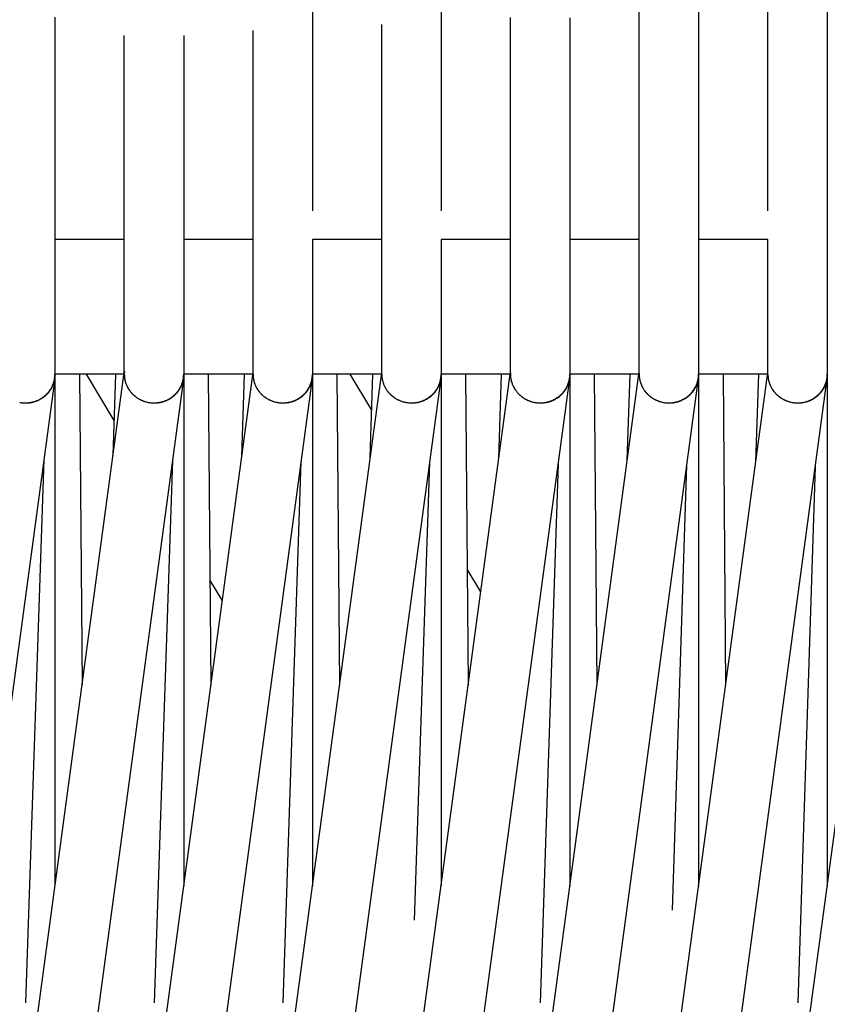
# Model space of a CAD drawing. Header units: millimetres. Extents: x 5000 to 6892, y 0 to 1693.
# Tile 37 of 49: x 5437 to 5519, y 1269 to 1368. Entities that reach past the tile are written whole.
import ezdxf

# ---------------------------------------------------------------- set-up
doc = ezdxf.new("R2010")
doc.units = ezdxf.units.MM
doc.layers.add('Make2D$Sichtbar$Kurven', color=7, linetype='Continuous', true_color=0x000000)

msp = doc.modelspace()

# ---------------------------------------------------------------- linework, layer by layer
at = {"layer": 'Make2D$Sichtbar$Kurven', "color": 18, "lineweight": -3, "true_color": 0x000000}
for points in [[(5466.812, 1369.476), (5466.812, 1367.177)], [(5479.813, 1370.02), (5479.813, 1369.615), (5479.813, 1368.791), (5479.813, 1367.785)], [(5512.812, 1348.952), (5512.812, 1370.076)], [(5518.812, 1370.075), (5518.812, 1348.951)], [(5440.812, 1368.517), (5440.812, 1366.224)], [(5486.811, 1348.951), (5486.811, 1368.474)], [(5492.813, 1368.473), (5492.813, 1348.951)], [(5499.812, 1348.952), (5499.812, 1369.24)], [(5505.813, 1369.239), (5505.813, 1348.95)], [(5473.811, 1348.951), (5473.811, 1367.784)], [(5479.813, 1367.785), (5479.813, 1348.951)], [(5447.812, 1348.951), (5447.812, 1366.654)], [(5453.812, 1366.655), (5453.812, 1348.951)], [(5460.812, 1348.95), (5460.812, 1367.175)], [(5466.812, 1367.177), (5466.812, 1348.952)], [(5440.812, 1366.224), (5440.812, 1348.95)], [(5473.811, 1358.936), (5473.813, 1358.984)], [(5440.812, 1348.95), (5440.812, 1345.334)], [(5447.812, 1345.332), (5447.812, 1348.951)], [(5453.812, 1348.951), (5453.812, 1345.329)], [(5460.812, 1345.334), (5460.812, 1348.95)], [(5473.811, 1345.332), (5473.811, 1348.951)], [(5486.811, 1345.33), (5486.811, 1348.951)], [(5492.813, 1348.951), (5492.813, 1345.332)], [(5499.812, 1345.328), (5499.812, 1348.952)], [(5505.813, 1348.95), (5505.813, 1345.334)], [(5518.812, 1348.951), (5518.812, 1345.333)], [(5447.812, 1346.035), (5440.812, 1346.035)], [(5460.812, 1346.035), (5453.812, 1346.035)], [(5466.812, 1346.035), (5466.812, 1345.327)], [(5473.812, 1346.035), (5466.812, 1346.035)], [(5479.813, 1346.035), (5479.813, 1345.329)], [(5486.812, 1346.035), (5479.813, 1346.035)], [(5499.812, 1346.035), (5492.813, 1346.035)], [(5512.812, 1346.035), (5505.813, 1346.035)], [(5512.812, 1345.329), (5512.812, 1346.035)], [(5440.812, 1345.334), (5440.812, 1332.456)], [(5447.812, 1332.454), (5447.812, 1345.332)], [(5453.812, 1345.329), (5453.812, 1345.329)], [(5453.812, 1345.329), (5453.812, 1332.451)], [(5460.812, 1332.456), (5460.812, 1345.334)], [(5466.812, 1345.327), (5466.812, 1332.449)], [(5473.811, 1332.454), (5473.811, 1345.332)], [(5479.813, 1345.329), (5479.813, 1332.451)], [(5486.811, 1332.451), (5486.811, 1345.33)], [(5492.813, 1345.332), (5492.813, 1332.454)], [(5499.812, 1332.45), (5499.812, 1345.328)], [(5505.813, 1345.334), (5505.813, 1332.455)], [(5512.812, 1332.45), (5512.812, 1345.329)], [(5518.812, 1345.333), (5518.812, 1332.455)], [(5432.764, 1221.018), (5447.812, 1332.622)], [(5446.712, 1228.048), (5460.812, 1332.622)], [(5447.823, 1332.702), (5447.816, 1332.61), (5447.813, 1332.517)], [(5447.822, 1332.676), (5447.818, 1332.632), (5447.815, 1332.579)], [(5460.66, 1235.078), (5473.811, 1332.619)], [(5502.504, 1256.168), (5512.812, 1332.618)], [(5440.781, 1331.986), (5425.313, 1217.262)], [(5437.249, 1329.588), (5437.315, 1329.576), (5437.382, 1329.566), (5437.449, 1329.558), (5437.517, 1329.55), (5437.594, 1329.544), (5437.671, 1329.539), (5437.747, 1329.537), (5437.823, 1329.536), (5437.899, 1329.537), (5437.975, 1329.54), (5438.05, 1329.545), (5438.124, 1329.552), (5438.198, 1329.56), (5438.272, 1329.57), (5438.345, 1329.582), (5438.418, 1329.595), (5438.49, 1329.611), (5438.561, 1329.628), (5438.632, 1329.646), (5438.702, 1329.667), (5438.771, 1329.689), (5438.84, 1329.712), (5438.908, 1329.737), (5438.975, 1329.764), (5439.042, 1329.792), (5439.107, 1329.822), (5439.172, 1329.853), (5439.236, 1329.885), (5439.299, 1329.92), (5439.361, 1329.955), (5439.423, 1329.992), (5439.483, 1330.03), (5439.542, 1330.07), (5439.601, 1330.111), (5439.658, 1330.154), (5439.714, 1330.197), (5439.769, 1330.242), (5439.823, 1330.289), (5439.876, 1330.336), (5439.928, 1330.385), (5439.978, 1330.435), (5440.028, 1330.486), (5440.076, 1330.538), (5440.122, 1330.592), (5440.168, 1330.646), (5440.212, 1330.702), (5440.255, 1330.759), (5440.296, 1330.817), (5440.336, 1330.875), (5440.375, 1330.935), (5440.412, 1330.996), (5440.448, 1331.058), (5440.482, 1331.121), (5440.515, 1331.185), (5440.546, 1331.25), (5440.575, 1331.315), (5440.603, 1331.382), (5440.63, 1331.449), (5440.654, 1331.517), (5440.677, 1331.586), (5440.698, 1331.656), (5440.718, 1331.727), (5440.736, 1331.798), (5440.752, 1331.87), (5440.766, 1331.943), (5440.778, 1332.016), (5440.789, 1332.09), (5440.797, 1332.165), (5440.804, 1332.238), (5440.809, 1332.311), (5440.811, 1332.384), (5440.812, 1332.456)], [(5437.249, 1329.587), (5437.315, 1329.575), (5437.382, 1329.565), (5437.449, 1329.555), (5437.516, 1329.548), (5437.592, 1329.54), (5437.667, 1329.535), (5437.742, 1329.532), (5437.817, 1329.53), (5437.892, 1329.53), (5437.966, 1329.532), (5438.039, 1329.536), (5438.112, 1329.541), (5438.185, 1329.548), (5438.257, 1329.556), (5438.329, 1329.567), (5438.4, 1329.579), (5438.471, 1329.592), (5438.541, 1329.607), (5438.611, 1329.624), (5438.68, 1329.642), (5438.748, 1329.662), (5438.816, 1329.683), (5438.882, 1329.706), (5438.949, 1329.731), (5439.014, 1329.756), (5439.079, 1329.784), (5439.143, 1329.812), (5439.206, 1329.842), (5439.268, 1329.874), (5439.329, 1329.907), (5439.39, 1329.941), (5439.449, 1329.976), (5439.508, 1330.013), (5439.566, 1330.051), (5439.622, 1330.091), (5439.678, 1330.131), (5439.733, 1330.173), (5439.786, 1330.216), (5439.839, 1330.261), (5439.89, 1330.306), (5439.94, 1330.353), (5439.989, 1330.401), (5440.037, 1330.45), (5440.084, 1330.5), (5440.13, 1330.551), (5440.174, 1330.603), (5440.217, 1330.656), (5440.258, 1330.711), (5440.299, 1330.766), (5440.338, 1330.822), (5440.375, 1330.88), (5440.412, 1330.938), (5440.446, 1330.997), (5440.48, 1331.057), (5440.512, 1331.118), (5440.542, 1331.18), (5440.571, 1331.243), (5440.598, 1331.307), (5440.624, 1331.371), (5440.648, 1331.437), (5440.671, 1331.503), (5440.691, 1331.57), (5440.711, 1331.637), (5440.728, 1331.705), (5440.744, 1331.774), (5440.758, 1331.844), (5440.77, 1331.915), (5440.781, 1331.986)], [(5453.781, 1331.984), (5439.261, 1224.292)], [(5440.781, 1331.986), (5440.787, 1332.03)], [(5440.812, 1332.456), (5440.811, 1332.354), (5440.808, 1332.265), (5440.802, 1332.18), (5440.787, 1332.03)], [(5440.787, 1332.03), (5440.791, 1332.073), (5440.798, 1332.146), (5440.802, 1332.219)], [(5447.812, 1332.424), (5440.812, 1332.424)], [(5440.812, 1332.401), (5440.812, 1280.706)], [(5443.28, 1332.424), (5443.547, 1300.99)], [(5446.8, 1327.766), (5444.005, 1332.424)], [(5446.681, 1324.232), (5446.956, 1332.424)], [(5447.811, 1332.454), (5447.811, 1332.398), (5447.812, 1332.342), (5447.814, 1332.288), (5447.817, 1332.234), (5447.822, 1332.18), (5447.827, 1332.127), (5447.833, 1332.074), (5447.84, 1332.021), (5447.849, 1331.969), (5447.858, 1331.917), (5447.868, 1331.865), (5447.879, 1331.813), (5447.892, 1331.762), (5447.905, 1331.711), (5447.919, 1331.661), (5447.934, 1331.611), (5447.95, 1331.561), (5447.967, 1331.511), (5447.984, 1331.462), (5448.003, 1331.414), (5448.022, 1331.366), (5448.043, 1331.318), (5448.064, 1331.271), (5448.086, 1331.224), (5448.109, 1331.177), (5448.133, 1331.131), (5448.157, 1331.086), (5448.183, 1331.041), (5448.209, 1330.996), (5448.236, 1330.952), (5448.263, 1330.909), (5448.292, 1330.866), (5448.321, 1330.823), (5448.351, 1330.781)], [(5447.812, 1332.454), (5447.813, 1332.371), (5447.817, 1332.29), (5447.822, 1332.209), (5447.83, 1332.13), (5447.84, 1332.051), (5447.853, 1331.972), (5447.867, 1331.894), (5447.883, 1331.817), (5447.902, 1331.741), (5447.922, 1331.666), (5447.945, 1331.591), (5447.97, 1331.518), (5447.996, 1331.445), (5448.024, 1331.373), (5448.054, 1331.302), (5448.087, 1331.232), (5448.12, 1331.163), (5448.156, 1331.095), (5448.193, 1331.028), (5448.233, 1330.962), (5448.273, 1330.898), (5448.316, 1330.834), (5448.36, 1330.772), (5448.406, 1330.71), (5448.453, 1330.651), (5448.502, 1330.592), (5448.552, 1330.534), (5448.604, 1330.478), (5448.657, 1330.423), (5448.712, 1330.37), (5448.768, 1330.318), (5448.826, 1330.267), (5448.884, 1330.218)], [(5447.812, 1332.351), (5447.812, 1332.454)], [(5450.25, 1329.587), (5450.329, 1329.574), (5450.408, 1329.562), (5450.488, 1329.553), (5450.569, 1329.546), (5450.65, 1329.54), (5450.731, 1329.537), (5450.813, 1329.536), (5450.896, 1329.537), (5450.972, 1329.54), (5451.048, 1329.545), (5451.123, 1329.552), (5451.197, 1329.56), (5451.271, 1329.57), (5451.344, 1329.582), (5451.417, 1329.596), (5451.489, 1329.611), (5451.56, 1329.628), (5451.63, 1329.646), (5451.7, 1329.666), (5451.769, 1329.688), (5451.838, 1329.711), (5451.905, 1329.736), (5451.972, 1329.762), (5452.038, 1329.79), (5452.103, 1329.819), (5452.168, 1329.85), (5452.231, 1329.882), (5452.294, 1329.916), (5452.355, 1329.951), (5452.416, 1329.987), (5452.475, 1330.025), (5452.534, 1330.064), (5452.592, 1330.104), (5452.648, 1330.146), (5452.704, 1330.189), (5452.758, 1330.233), (5452.811, 1330.278), (5452.863, 1330.325), (5452.915, 1330.372), (5452.964, 1330.421), (5453.013, 1330.471), (5453.061, 1330.522), (5453.107, 1330.574), (5453.152, 1330.627), (5453.195, 1330.681), (5453.238, 1330.736), (5453.279, 1330.793), (5453.319, 1330.85), (5453.357, 1330.908), (5453.394, 1330.967), (5453.429, 1331.026), (5453.464, 1331.087), (5453.496, 1331.149), (5453.527, 1331.211), (5453.557, 1331.274), (5453.585, 1331.338), (5453.612, 1331.403), (5453.637, 1331.469), (5453.661, 1331.535), (5453.682, 1331.602), (5453.703, 1331.669), (5453.721, 1331.738), (5453.738, 1331.807), (5453.754, 1331.876), (5453.767, 1331.946), (5453.779, 1332.017), (5453.789, 1332.088), (5453.797, 1332.16), (5453.804, 1332.232), (5453.808, 1332.304), (5453.811, 1332.377), (5453.812, 1332.451)], [(5450.25, 1329.587), (5450.329, 1329.573), (5450.408, 1329.56), (5450.488, 1329.55), (5450.568, 1329.542), (5450.649, 1329.536), (5450.731, 1329.532), (5450.813, 1329.53), (5450.896, 1329.53), (5450.965, 1329.532), (5451.035, 1329.536), (5451.104, 1329.541), (5451.172, 1329.547), (5451.24, 1329.555), (5451.308, 1329.564), (5451.375, 1329.574), (5451.441, 1329.586), (5451.507, 1329.6), (5451.572, 1329.615), (5451.637, 1329.631), (5451.701, 1329.648), (5451.764, 1329.667), (5451.827, 1329.687), (5451.889, 1329.708), (5451.951, 1329.731), (5452.012, 1329.755), (5452.072, 1329.78), (5452.131, 1329.807), (5452.19, 1329.834), (5452.248, 1329.863), (5452.305, 1329.893), (5452.361, 1329.924), (5452.417, 1329.956), (5452.471, 1329.989), (5452.525, 1330.024), (5452.578, 1330.059), (5452.63, 1330.096), (5452.681, 1330.134), (5452.732, 1330.172), (5452.781, 1330.212), (5452.83, 1330.253), (5452.877, 1330.294), (5452.923, 1330.337), (5452.969, 1330.381), (5453.013, 1330.425), (5453.057, 1330.471), (5453.099, 1330.517), (5453.141, 1330.564), (5453.181, 1330.612), (5453.22, 1330.661), (5453.258, 1330.711), (5453.295, 1330.762), (5453.331, 1330.813), (5453.366, 1330.865), (5453.399, 1330.918), (5453.431, 1330.972), (5453.463, 1331.027), (5453.492, 1331.082), (5453.521, 1331.138), (5453.548, 1331.194), (5453.574, 1331.251), (5453.599, 1331.309), (5453.623, 1331.368), (5453.645, 1331.427), (5453.665, 1331.487), (5453.685, 1331.547), (5453.703, 1331.608), (5453.72, 1331.669), (5453.735, 1331.731), (5453.749, 1331.794), (5453.761, 1331.856), (5453.772, 1331.92), (5453.781, 1331.984)], [(5466.782, 1331.986), (5453.209, 1231.322)], [(5453.781, 1331.984), (5453.787, 1332.028)], [(5453.812, 1332.451), (5453.811, 1332.348), (5453.806, 1332.251), (5453.798, 1332.14), (5453.787, 1332.028)], [(5453.787, 1332.028), (5453.796, 1332.12), (5453.802, 1332.214)], [(5453.812, 1332.448), (5453.812, 1280.711)], [(5460.812, 1332.424), (5453.812, 1332.424)], [(5456.28, 1332.424), (5456.547, 1300.995)], [(5459.667, 1324.132), (5459.944, 1332.425)], [(5460.81, 1332.424), (5460.811, 1332.37), (5460.813, 1332.315), (5460.815, 1332.26), (5460.819, 1332.205), (5460.824, 1332.15), (5460.831, 1332.095), (5460.838, 1332.039), (5460.847, 1331.984), (5460.861, 1331.901), (5460.879, 1331.818), (5460.898, 1331.737), (5460.92, 1331.657), (5460.945, 1331.577), (5460.971, 1331.499), (5461, 1331.422), (5461.031, 1331.346), (5461.064, 1331.271), (5461.099, 1331.197), (5461.136, 1331.125), (5461.175, 1331.054), (5461.216, 1330.983), (5461.259, 1330.915), (5461.304, 1330.847), (5461.351, 1330.781)], [(5460.812, 1332.424), (5460.813, 1332.372), (5460.815, 1332.32), (5460.818, 1332.268), (5460.822, 1332.216), (5460.827, 1332.163), (5460.833, 1332.111), (5460.84, 1332.058), (5460.847, 1332.006), (5460.859, 1331.938), (5460.872, 1331.871), (5460.887, 1331.804), (5460.903, 1331.738), (5460.921, 1331.673), (5460.94, 1331.609), (5460.961, 1331.545), (5460.982, 1331.482), (5461.006, 1331.42), (5461.031, 1331.358), (5461.057, 1331.297), (5461.084, 1331.237), (5461.113, 1331.178), (5461.143, 1331.119), (5461.174, 1331.062), (5461.207, 1331.005), (5461.241, 1330.949), (5461.276, 1330.894), (5461.312, 1330.84), (5461.349, 1330.786), (5461.388, 1330.734), (5461.427, 1330.682), (5461.468, 1330.631), (5461.51, 1330.582), (5461.553, 1330.533), (5461.597, 1330.485), (5461.642, 1330.439), (5461.688, 1330.393), (5461.735, 1330.348), (5461.783, 1330.304), (5461.832, 1330.262), (5461.882, 1330.22)], [(5463.251, 1329.587), (5463.313, 1329.576), (5463.375, 1329.567), (5463.437, 1329.558), (5463.5, 1329.551), (5463.563, 1329.546), (5463.626, 1329.541), (5463.69, 1329.538), (5463.754, 1329.536), (5463.818, 1329.536), (5463.882, 1329.537), (5463.947, 1329.539), (5464.011, 1329.543), (5464.076, 1329.547), (5464.141, 1329.554), (5464.207, 1329.562), (5464.272, 1329.571), (5464.341, 1329.582), (5464.409, 1329.595), (5464.477, 1329.609), (5464.545, 1329.624), (5464.611, 1329.641), (5464.677, 1329.66), (5464.742, 1329.679), (5464.806, 1329.701), (5464.87, 1329.723), (5464.933, 1329.747), (5464.995, 1329.772), (5465.056, 1329.798), (5465.117, 1329.826), (5465.177, 1329.855), (5465.236, 1329.885), (5465.294, 1329.916), (5465.351, 1329.948), (5465.407, 1329.982), (5465.463, 1330.017), (5465.518, 1330.053), (5465.571, 1330.09), (5465.624, 1330.128), (5465.676, 1330.167), (5465.727, 1330.207), (5465.777, 1330.248), (5465.826, 1330.29), (5465.874, 1330.333), (5465.92, 1330.378), (5465.966, 1330.423), (5466.011, 1330.469), (5466.055, 1330.516), (5466.098, 1330.564), (5466.139, 1330.612), (5466.18, 1330.662), (5466.219, 1330.712), (5466.258, 1330.763), (5466.295, 1330.815), (5466.331, 1330.868), (5466.366, 1330.922), (5466.399, 1330.976), (5466.432, 1331.031), (5466.463, 1331.087), (5466.493, 1331.143), (5466.522, 1331.2), (5466.549, 1331.258), (5466.575, 1331.316), (5466.6, 1331.375), (5466.624, 1331.434), (5466.646, 1331.494), (5466.667, 1331.555), (5466.687, 1331.616), (5466.705, 1331.678), (5466.722, 1331.74), (5466.737, 1331.802), (5466.751, 1331.865), (5466.764, 1331.929), (5466.775, 1331.992), (5466.785, 1332.057), (5466.793, 1332.121), (5466.8, 1332.186), (5466.806, 1332.251), (5466.809, 1332.317), (5466.812, 1332.383), (5466.812, 1332.449)], [(5463.251, 1329.586), (5463.313, 1329.575), (5463.375, 1329.565), (5463.437, 1329.556), (5463.5, 1329.549), (5463.563, 1329.542), (5463.626, 1329.537), (5463.69, 1329.534), (5463.753, 1329.531), (5463.817, 1329.53), (5463.882, 1329.53), (5463.946, 1329.531), (5464.011, 1329.534), (5464.076, 1329.538), (5464.141, 1329.544), (5464.206, 1329.551), (5464.271, 1329.559), (5464.334, 1329.568), (5464.396, 1329.579), (5464.458, 1329.59), (5464.52, 1329.603), (5464.58, 1329.617), (5464.641, 1329.632), (5464.7, 1329.648), (5464.759, 1329.666), (5464.818, 1329.684), (5464.876, 1329.704), (5464.933, 1329.724), (5464.989, 1329.746), (5465.045, 1329.769), (5465.1, 1329.793), (5465.155, 1329.817), (5465.209, 1329.843), (5465.262, 1329.87), (5465.315, 1329.898), (5465.366, 1329.927), (5465.418, 1329.956), (5465.468, 1329.987), (5465.517, 1330.019), (5465.566, 1330.051), (5465.614, 1330.084), (5465.662, 1330.119), (5465.708, 1330.154), (5465.754, 1330.19), (5465.799, 1330.226), (5465.843, 1330.264), (5465.886, 1330.302), (5465.928, 1330.341), (5465.97, 1330.381), (5466.011, 1330.422), (5466.05, 1330.464), (5466.089, 1330.506), (5466.127, 1330.549), (5466.164, 1330.592), (5466.201, 1330.637), (5466.236, 1330.682), (5466.27, 1330.727), (5466.304, 1330.774), (5466.336, 1330.821), (5466.367, 1330.868), (5466.398, 1330.917), (5466.427, 1330.965), (5466.456, 1331.015), (5466.483, 1331.065), (5466.509, 1331.115), (5466.535, 1331.166), (5466.559, 1331.218), (5466.582, 1331.27), (5466.604, 1331.322), (5466.625, 1331.375), (5466.645, 1331.429), (5466.664, 1331.483), (5466.682, 1331.537), (5466.698, 1331.592), (5466.714, 1331.647), (5466.728, 1331.703), (5466.741, 1331.759), (5466.753, 1331.815), (5466.764, 1331.872), (5466.773, 1331.929), (5466.782, 1331.986)], [(5466.782, 1331.986), (5466.787, 1332.03)], [(5466.812, 1332.449), (5466.811, 1332.348), (5466.807, 1332.252), (5466.799, 1332.141), (5466.787, 1332.03)], [(5466.787, 1332.03), (5466.797, 1332.122), (5466.803, 1332.215)], [(5473.812, 1332.424), (5466.812, 1332.424)], [(5466.813, 1332.425), (5466.813, 1280.713)], [(5479.782, 1331.989), (5467.157, 1238.352)], [(5469.281, 1332.424), (5469.548, 1300.998)], [(5472.81, 1328.803), (5470.638, 1332.424)], [(5472.651, 1324.012), (5472.93, 1332.424)], [(5473.811, 1332.454), (5473.812, 1332.404), (5473.813, 1332.354), (5473.815, 1332.304), (5473.818, 1332.254), (5473.822, 1332.203), (5473.827, 1332.153), (5473.833, 1332.103), (5473.84, 1332.052), (5473.848, 1332.002), (5473.856, 1331.952), (5473.866, 1331.901), (5473.876, 1331.851), (5473.888, 1331.8), (5473.9, 1331.75), (5473.914, 1331.7), (5473.928, 1331.649), (5473.945, 1331.595), (5473.962, 1331.542), (5473.98, 1331.489), (5474, 1331.437), (5474.02, 1331.385), (5474.041, 1331.333), (5474.064, 1331.283), (5474.087, 1331.233), (5474.111, 1331.183), (5474.135, 1331.134), (5474.161, 1331.086), (5474.188, 1331.038), (5474.215, 1330.991), (5474.243, 1330.945), (5474.272, 1330.899), (5474.302, 1330.854), (5474.333, 1330.809), (5474.364, 1330.765), (5474.396, 1330.722), (5474.429, 1330.68), (5474.463, 1330.638), (5474.497, 1330.596), (5474.532, 1330.556), (5474.568, 1330.516), (5474.605, 1330.477), (5474.642, 1330.438), (5474.68, 1330.401), (5474.718, 1330.363), (5474.757, 1330.327), (5474.797, 1330.291), (5474.837, 1330.257), (5474.879, 1330.222)], [(5474.608, 1242.108), (5486.785, 1332.424)], [(5476.251, 1329.587), (5476.335, 1329.573), (5476.42, 1329.561), (5476.505, 1329.551), (5476.59, 1329.543), (5476.677, 1329.538), (5476.763, 1329.536), (5476.85, 1329.536), (5476.937, 1329.538), (5477.024, 1329.543), (5477.112, 1329.55), (5477.2, 1329.56), (5477.287, 1329.573), (5477.375, 1329.588), (5477.463, 1329.606), (5477.551, 1329.626), (5477.638, 1329.649), (5477.7, 1329.667), (5477.76, 1329.686), (5477.82, 1329.706), (5477.88, 1329.727), (5477.938, 1329.749), (5477.996, 1329.773), (5478.053, 1329.797), (5478.11, 1329.823), (5478.166, 1329.849), (5478.22, 1329.877), (5478.275, 1329.906), (5478.328, 1329.935), (5478.381, 1329.966), (5478.432, 1329.997), (5478.483, 1330.03), (5478.534, 1330.063), (5478.583, 1330.098), (5478.632, 1330.133), (5478.679, 1330.169), (5478.726, 1330.206), (5478.772, 1330.244), (5478.817, 1330.283), (5478.862, 1330.322), (5478.905, 1330.362), (5478.948, 1330.404), (5478.989, 1330.445), (5479.03, 1330.488), (5479.07, 1330.531), (5479.108, 1330.576), (5479.146, 1330.62), (5479.183, 1330.666), (5479.219, 1330.712), (5479.254, 1330.759), (5479.288, 1330.806), (5479.322, 1330.854), (5479.354, 1330.903), (5479.385, 1330.952), (5479.415, 1331.002), (5479.444, 1331.053), (5479.472, 1331.104), (5479.499, 1331.155), (5479.525, 1331.207), (5479.55, 1331.26), (5479.574, 1331.313), (5479.596, 1331.367), (5479.618, 1331.421), (5479.639, 1331.475), (5479.658, 1331.53), (5479.677, 1331.585), (5479.694, 1331.641), (5479.71, 1331.697), (5479.725, 1331.753), (5479.739, 1331.81), (5479.752, 1331.867), (5479.763, 1331.924), (5479.773, 1331.982), (5479.783, 1332.039), (5479.791, 1332.098), (5479.797, 1332.156), (5479.803, 1332.215), (5479.807, 1332.273), (5479.81, 1332.332), (5479.812, 1332.392), (5479.813, 1332.451)], [(5476.251, 1329.587), (5476.335, 1329.571), (5476.419, 1329.559), (5476.505, 1329.548), (5476.59, 1329.54), (5476.676, 1329.534), (5476.763, 1329.531), (5476.849, 1329.529), (5476.936, 1329.531), (5477.024, 1329.535), (5477.111, 1329.541), (5477.199, 1329.549), (5477.286, 1329.561), (5477.374, 1329.575), (5477.462, 1329.591), (5477.55, 1329.61), (5477.637, 1329.632), (5477.692, 1329.647), (5477.747, 1329.662), (5477.801, 1329.679), (5477.855, 1329.697), (5477.908, 1329.716), (5477.96, 1329.735), (5478.012, 1329.756), (5478.064, 1329.777), (5478.114, 1329.799), (5478.164, 1329.822), (5478.214, 1329.846), (5478.263, 1329.871), (5478.311, 1329.896), (5478.358, 1329.922), (5478.405, 1329.949), (5478.452, 1329.977), (5478.497, 1330.005), (5478.542, 1330.035), (5478.587, 1330.065), (5478.63, 1330.095), (5478.673, 1330.127), (5478.715, 1330.159), (5478.757, 1330.192), (5478.798, 1330.225), (5478.838, 1330.259), (5478.877, 1330.294), (5478.916, 1330.329), (5478.954, 1330.366), (5478.991, 1330.402), (5479.028, 1330.44), (5479.064, 1330.477), (5479.099, 1330.516), (5479.133, 1330.555), (5479.167, 1330.595), (5479.199, 1330.635), (5479.231, 1330.676), (5479.262, 1330.717), (5479.293, 1330.759), (5479.322, 1330.801), (5479.351, 1330.844), (5479.379, 1330.887), (5479.406, 1330.931), (5479.432, 1330.975), (5479.458, 1331.019), (5479.483, 1331.064), (5479.506, 1331.11), (5479.529, 1331.156), (5479.551, 1331.202), (5479.573, 1331.249), (5479.593, 1331.296), (5479.612, 1331.343), (5479.631, 1331.391), (5479.649, 1331.439), (5479.665, 1331.488), (5479.681, 1331.537), (5479.696, 1331.586), (5479.71, 1331.635), (5479.723, 1331.685), (5479.735, 1331.735), (5479.747, 1331.785), (5479.757, 1331.836), (5479.766, 1331.886), (5479.775, 1331.937), (5479.782, 1331.989)], [(5479.782, 1331.989), (5479.788, 1332.032)], [(5479.813, 1332.437), (5479.811, 1332.344), (5479.807, 1332.254), (5479.799, 1332.144), (5479.788, 1332.032)], [(5479.813, 1332.451), (5479.813, 1332.438)], [(5479.813, 1332.425), (5479.813, 1280.711)], [(5486.812, 1332.424), (5479.813, 1332.424)], [(5492.782, 1331.99), (5481.105, 1245.382)], [(5482.281, 1332.424), (5482.548, 1300.996)], [(5485.633, 1323.88), (5485.915, 1332.424)], [(5486.814, 1332.573), (5486.811, 1332.48)], [(5486.811, 1332.451), (5486.812, 1332.379), (5486.815, 1332.308), (5486.82, 1332.236), (5486.826, 1332.164), (5486.834, 1332.092), (5486.844, 1332.02), (5486.857, 1331.948), (5486.871, 1331.876), (5486.887, 1331.804), (5486.904, 1331.733), (5486.924, 1331.661), (5486.946, 1331.59), (5486.97, 1331.519), (5486.996, 1331.448), (5487.023, 1331.377), (5487.053, 1331.307), (5487.09, 1331.226), (5487.129, 1331.147), (5487.171, 1331.069), (5487.214, 1330.993), (5487.26, 1330.919), (5487.307, 1330.846), (5487.357, 1330.776), (5487.408, 1330.706), (5487.462, 1330.639), (5487.517, 1330.574), (5487.574, 1330.51), (5487.632, 1330.448), (5487.692, 1330.388), (5487.754, 1330.33), (5487.817, 1330.273), (5487.882, 1330.219)], [(5486.812, 1332.327), (5486.812, 1332.411)], [(5486.812, 1332.327), (5486.815, 1332.262), (5486.819, 1332.198), (5486.825, 1332.133), (5486.833, 1332.068), (5486.843, 1332.004), (5486.854, 1331.939), (5486.866, 1331.874), (5486.88, 1331.809), (5486.896, 1331.745), (5486.914, 1331.68), (5486.933, 1331.616), (5486.953, 1331.552), (5486.976, 1331.488), (5487, 1331.424), (5487.025, 1331.36), (5487.053, 1331.297), (5487.085, 1331.228), (5487.118, 1331.161), (5487.153, 1331.095), (5487.19, 1331.029), (5487.228, 1330.965), (5487.267, 1330.903), (5487.309, 1330.841), (5487.351, 1330.781)], [(5488.556, 1249.138), (5499.786, 1332.424)], [(5489.249, 1329.587), (5489.356, 1329.568), (5489.463, 1329.553), (5489.571, 1329.542), (5489.68, 1329.534), (5489.789, 1329.53), (5489.844, 1329.529), (5489.898, 1329.53), (5489.953, 1329.531), (5490.008, 1329.533), (5490.063, 1329.537), (5490.118, 1329.541), (5490.173, 1329.546), (5490.228, 1329.553), (5490.282, 1329.56), (5490.337, 1329.568), (5490.392, 1329.577), (5490.447, 1329.588), (5490.502, 1329.599), (5490.556, 1329.611), (5490.611, 1329.624), (5490.665, 1329.639), (5490.719, 1329.654), (5490.774, 1329.67), (5490.828, 1329.688), (5490.881, 1329.706), (5490.935, 1329.726), (5490.989, 1329.747), (5491.082, 1329.786), (5491.174, 1329.827), (5491.264, 1329.871), (5491.351, 1329.918), (5491.436, 1329.968), (5491.519, 1330.019), (5491.599, 1330.073), (5491.677, 1330.13), (5491.753, 1330.189), (5491.827, 1330.249), (5491.898, 1330.312), (5491.966, 1330.377), (5492.032, 1330.444), (5492.096, 1330.512), (5492.157, 1330.583), (5492.216, 1330.655), (5492.272, 1330.729), (5492.325, 1330.804), (5492.376, 1330.881), (5492.424, 1330.96), (5492.469, 1331.04), (5492.512, 1331.121), (5492.552, 1331.203), (5492.589, 1331.287), (5492.623, 1331.372), (5492.655, 1331.457), (5492.683, 1331.544), (5492.709, 1331.632), (5492.732, 1331.72), (5492.751, 1331.809), (5492.768, 1331.899), (5492.782, 1331.99)], [(5489.25, 1329.588), (5489.303, 1329.578), (5489.356, 1329.57), (5489.41, 1329.562), (5489.464, 1329.555), (5489.518, 1329.55), (5489.572, 1329.545), (5489.626, 1329.541), (5489.68, 1329.538), (5489.735, 1329.537), (5489.789, 1329.536), (5489.844, 1329.536), (5489.899, 1329.537), (5489.954, 1329.539), (5490.009, 1329.542), (5490.064, 1329.546), (5490.118, 1329.551), (5490.173, 1329.557), (5490.228, 1329.564), (5490.283, 1329.572), (5490.338, 1329.581), (5490.393, 1329.591), (5490.448, 1329.602), (5490.503, 1329.614), (5490.557, 1329.627), (5490.612, 1329.641), (5490.666, 1329.657), (5490.721, 1329.673), (5490.775, 1329.69), (5490.829, 1329.709), (5490.883, 1329.728), (5490.937, 1329.749), (5490.99, 1329.771), (5491.043, 1329.793), (5491.096, 1329.817), (5491.147, 1329.841), (5491.198, 1329.866), (5491.249, 1329.892), (5491.298, 1329.919), (5491.347, 1329.947), (5491.396, 1329.975), (5491.443, 1330.004), (5491.49, 1330.034), (5491.536, 1330.065), (5491.582, 1330.097), (5491.626, 1330.129), (5491.67, 1330.162), (5491.713, 1330.196), (5491.756, 1330.23), (5491.797, 1330.265), (5491.838, 1330.301), (5491.878, 1330.337), (5491.918, 1330.374), (5491.956, 1330.412), (5491.994, 1330.45), (5492.031, 1330.489), (5492.068, 1330.529), (5492.103, 1330.569), (5492.138, 1330.61), (5492.172, 1330.651), (5492.205, 1330.693), (5492.237, 1330.735), (5492.268, 1330.778), (5492.299, 1330.821), (5492.329, 1330.865), (5492.358, 1330.909), (5492.386, 1330.954), (5492.413, 1330.999), (5492.44, 1331.045), (5492.465, 1331.091), (5492.49, 1331.137), (5492.514, 1331.184), (5492.537, 1331.232), (5492.559, 1331.279), (5492.58, 1331.328), (5492.6, 1331.376), (5492.62, 1331.425), (5492.638, 1331.474), (5492.656, 1331.523), (5492.672, 1331.573), (5492.688, 1331.623), (5492.703, 1331.674), (5492.717, 1331.724), (5492.73, 1331.775), (5492.742, 1331.826), (5492.753, 1331.877), (5492.764, 1331.929), (5492.773, 1331.981), (5492.781, 1332.033), (5492.789, 1332.085), (5492.795, 1332.137), (5492.8, 1332.19), (5492.805, 1332.242), (5492.808, 1332.295), (5492.811, 1332.348), (5492.812, 1332.401), (5492.813, 1332.454)], [(5492.782, 1331.99), (5492.788, 1332.034)], [(5492.813, 1332.404), (5492.81, 1332.317), (5492.806, 1332.233), (5492.798, 1332.135), (5492.788, 1332.034)], [(5492.788, 1332.034), (5492.797, 1332.127), (5492.803, 1332.22)], [(5492.813, 1332.454), (5492.813, 1332.405)], [(5499.812, 1332.424), (5492.813, 1332.424)], [(5492.813, 1332.404), (5492.813, 1280.707)], [(5505.782, 1331.989), (5495.052, 1252.412)], [(5495.28, 1332.424), (5495.547, 1300.991)], [(5498.615, 1323.74), (5498.899, 1332.425)], [(5499.81, 1332.424), (5499.812, 1332.332), (5499.816, 1332.24), (5499.824, 1332.148), (5499.835, 1332.056), (5499.849, 1331.964), (5499.866, 1331.872), (5499.887, 1331.781), (5499.911, 1331.689), (5499.938, 1331.598), (5499.968, 1331.508), (5500.002, 1331.418), (5500.039, 1331.329), (5500.079, 1331.24), (5500.123, 1331.152), (5500.17, 1331.065), (5500.22, 1330.979), (5500.252, 1330.928), (5500.284, 1330.878), (5500.318, 1330.829), (5500.352, 1330.781)], [(5499.813, 1332.555), (5499.812, 1332.512)], [(5499.812, 1332.45), (5499.813, 1332.356), (5499.818, 1332.263), (5499.826, 1332.169), (5499.836, 1332.075), (5499.851, 1331.982), (5499.868, 1331.889), (5499.888, 1331.796), (5499.912, 1331.703), (5499.939, 1331.611), (5499.969, 1331.519), (5500.003, 1331.428), (5500.039, 1331.338), (5500.08, 1331.248), (5500.123, 1331.159), (5500.17, 1331.071), (5500.22, 1330.984), (5500.254, 1330.929), (5500.289, 1330.875), (5500.325, 1330.822), (5500.362, 1330.77), (5500.4, 1330.718), (5500.439, 1330.668), (5500.478, 1330.619), (5500.519, 1330.571), (5500.561, 1330.524), (5500.604, 1330.478), (5500.647, 1330.433), (5500.691, 1330.389), (5500.736, 1330.346), (5500.782, 1330.304), (5500.829, 1330.263), (5500.877, 1330.223)], [(5502.249, 1329.588), (5502.314, 1329.577), (5502.379, 1329.567), (5502.444, 1329.558), (5502.509, 1329.551), (5502.574, 1329.545), (5502.64, 1329.541), (5502.706, 1329.538), (5502.771, 1329.536), (5502.837, 1329.536), (5502.903, 1329.537), (5502.969, 1329.54), (5503.035, 1329.544), (5503.101, 1329.549), (5503.167, 1329.556), (5503.233, 1329.564), (5503.299, 1329.574), (5503.365, 1329.585), (5503.431, 1329.598), (5503.496, 1329.612), (5503.561, 1329.628), (5503.627, 1329.645), (5503.691, 1329.664), (5503.756, 1329.684), (5503.82, 1329.705), (5503.884, 1329.728), (5503.948, 1329.753), (5504.012, 1329.779), (5504.075, 1329.807), (5504.137, 1329.836), (5504.199, 1329.867), (5504.261, 1329.899), (5504.323, 1329.933), (5504.411, 1329.985), (5504.497, 1330.039), (5504.58, 1330.096), (5504.661, 1330.156), (5504.739, 1330.217), (5504.815, 1330.281), (5504.888, 1330.347), (5504.959, 1330.414), (5505.027, 1330.484), (5505.092, 1330.556), (5505.154, 1330.629), (5505.214, 1330.704), (5505.271, 1330.781), (5505.326, 1330.86), (5505.377, 1330.94), (5505.426, 1331.021), (5505.472, 1331.104), (5505.515, 1331.187), (5505.556, 1331.273), (5505.593, 1331.359), (5505.628, 1331.446), (5505.66, 1331.535), (5505.688, 1331.624), (5505.714, 1331.714), (5505.737, 1331.805), (5505.757, 1331.896), (5505.774, 1331.988), (5505.788, 1332.081), (5505.799, 1332.174), (5505.806, 1332.267), (5505.811, 1332.361), (5505.813, 1332.455)], [(5502.249, 1329.587), (5502.314, 1329.576), (5502.379, 1329.565), (5502.444, 1329.556), (5502.509, 1329.548), (5502.574, 1329.542), (5502.64, 1329.537), (5502.705, 1329.533), (5502.771, 1329.531), (5502.837, 1329.53), (5502.903, 1329.53), (5502.969, 1329.532), (5503.035, 1329.535), (5503.101, 1329.54), (5503.167, 1329.546), (5503.232, 1329.553), (5503.298, 1329.562), (5503.364, 1329.572), (5503.43, 1329.584), (5503.495, 1329.597), (5503.56, 1329.612), (5503.625, 1329.628), (5503.69, 1329.645), (5503.755, 1329.664), (5503.819, 1329.685), (5503.883, 1329.707), (5503.947, 1329.73), (5504.01, 1329.755), (5504.073, 1329.781), (5504.135, 1329.809), (5504.197, 1329.839), (5504.259, 1329.869), (5504.32, 1329.902), (5504.398, 1329.946), (5504.473, 1329.991), (5504.547, 1330.038), (5504.618, 1330.087), (5504.688, 1330.138), (5504.756, 1330.191), (5504.821, 1330.245), (5504.885, 1330.301), (5504.947, 1330.358), (5505.006, 1330.417), (5505.064, 1330.477), (5505.12, 1330.539), (5505.173, 1330.602), (5505.225, 1330.666), (5505.274, 1330.732), (5505.321, 1330.798), (5505.367, 1330.866), (5505.41, 1330.935), (5505.45, 1331.005), (5505.489, 1331.076), (5505.526, 1331.148), (5505.56, 1331.221), (5505.592, 1331.295), (5505.622, 1331.37), (5505.65, 1331.445), (5505.676, 1331.521), (5505.699, 1331.598), (5505.72, 1331.675), (5505.739, 1331.753), (5505.756, 1331.831), (5505.77, 1331.91), (5505.782, 1331.989)], [(5505.782, 1331.989), (5505.787, 1332.033)], [(5505.813, 1332.455), (5505.811, 1332.353), (5505.807, 1332.257), (5505.799, 1332.146), (5505.787, 1332.033)], [(5505.787, 1332.033), (5505.797, 1332.127), (5505.803, 1332.22)], [(5505.812, 1332.404), (5505.812, 1280.703)], [(5512.786, 1332.424), (5505.813, 1332.424)], [(5508.28, 1332.424), (5508.547, 1300.988)], [(5518.781, 1331.987), (5509, 1259.442)], [(5511.595, 1323.593), (5511.882, 1332.424)], [(5512.812, 1332.33), (5512.812, 1332.421)], [(5512.812, 1332.42), (5512.813, 1332.363), (5512.816, 1332.307), (5512.819, 1332.25), (5512.824, 1332.193), (5512.829, 1332.136), (5512.836, 1332.079), (5512.844, 1332.023), (5512.853, 1331.966), (5512.864, 1331.91), (5512.875, 1331.854), (5512.888, 1331.797), (5512.902, 1331.742), (5512.917, 1331.686), (5512.933, 1331.63), (5512.95, 1331.575), (5512.969, 1331.52), (5512.988, 1331.465), (5513.009, 1331.41), (5513.031, 1331.356), (5513.055, 1331.302), (5513.079, 1331.248), (5513.105, 1331.195), (5513.131, 1331.142), (5513.159, 1331.09), (5513.188, 1331.037), (5513.219, 1330.986), (5513.25, 1330.934), (5513.283, 1330.883), (5513.317, 1330.833), (5513.352, 1330.783), (5513.389, 1330.733), (5513.426, 1330.684), (5513.478, 1330.62), (5513.532, 1330.558), (5513.586, 1330.497), (5513.642, 1330.438), (5513.7, 1330.381), (5513.759, 1330.326), (5513.819, 1330.272), (5513.88, 1330.22)], [(5512.812, 1332.33), (5512.814, 1332.279), (5512.817, 1332.228), (5512.821, 1332.178), (5512.826, 1332.127), (5512.832, 1332.077), (5512.839, 1332.026), (5512.847, 1331.976), (5512.856, 1331.925), (5512.866, 1331.875), (5512.877, 1331.825), (5512.888, 1331.775), (5512.901, 1331.725), (5512.915, 1331.675), (5512.929, 1331.626), (5512.945, 1331.576), (5512.961, 1331.527), (5512.979, 1331.478), (5512.997, 1331.429), (5513.016, 1331.38), (5513.037, 1331.332), (5513.058, 1331.284), (5513.08, 1331.236), (5513.104, 1331.188), (5513.128, 1331.141), (5513.153, 1331.094), (5513.179, 1331.047), (5513.207, 1331), (5513.235, 1330.954), (5513.264, 1330.908), (5513.294, 1330.863), (5513.325, 1330.818), (5513.357, 1330.773)], [(5515.248, 1329.588), (5515.324, 1329.575), (5515.4, 1329.564), (5515.477, 1329.555), (5515.553, 1329.547), (5515.63, 1329.542), (5515.707, 1329.538), (5515.785, 1329.536), (5515.862, 1329.536), (5515.939, 1329.539), (5516.017, 1329.543), (5516.094, 1329.549), (5516.171, 1329.557), (5516.248, 1329.567), (5516.325, 1329.579), (5516.401, 1329.592), (5516.478, 1329.608), (5516.554, 1329.626), (5516.629, 1329.646), (5516.705, 1329.668), (5516.78, 1329.691), (5516.854, 1329.717), (5516.928, 1329.745), (5517.001, 1329.775), (5517.074, 1329.806), (5517.146, 1329.84), (5517.218, 1329.876), (5517.289, 1329.914), (5517.359, 1329.954), (5517.428, 1329.995), (5517.497, 1330.039), (5517.564, 1330.085), (5517.631, 1330.133), (5517.702, 1330.188), (5517.772, 1330.244), (5517.839, 1330.302), (5517.904, 1330.362), (5517.967, 1330.423), (5518.027, 1330.485), (5518.086, 1330.549), (5518.142, 1330.615), (5518.196, 1330.681), (5518.248, 1330.749), (5518.298, 1330.818), (5518.345, 1330.888), (5518.39, 1330.96), (5518.433, 1331.032), (5518.474, 1331.105), (5518.512, 1331.18), (5518.548, 1331.255), (5518.582, 1331.331), (5518.613, 1331.408), (5518.643, 1331.485), (5518.67, 1331.564), (5518.694, 1331.642), (5518.716, 1331.722), (5518.737, 1331.802), (5518.754, 1331.882), (5518.77, 1331.963), (5518.783, 1332.045), (5518.793, 1332.126), (5518.801, 1332.208), (5518.807, 1332.29), (5518.811, 1332.372), (5518.812, 1332.455)], [(5515.248, 1329.588), (5515.324, 1329.574), (5515.4, 1329.562), (5515.476, 1329.552), (5515.553, 1329.544), (5515.63, 1329.538), (5515.707, 1329.533), (5515.784, 1329.531), (5515.861, 1329.53), (5515.939, 1329.531), (5516.016, 1329.534), (5516.093, 1329.539), (5516.17, 1329.546), (5516.247, 1329.555), (5516.324, 1329.566), (5516.4, 1329.579), (5516.477, 1329.593), (5516.553, 1329.61), (5516.628, 1329.628), (5516.703, 1329.649), (5516.778, 1329.671), (5516.853, 1329.696), (5516.926, 1329.722), (5517, 1329.75), (5517.072, 1329.781), (5517.145, 1329.813), (5517.216, 1329.847), (5517.287, 1329.883), (5517.357, 1329.922), (5517.426, 1329.962), (5517.494, 1330.004), (5517.562, 1330.049), (5517.628, 1330.095), (5517.689, 1330.14), (5517.749, 1330.186), (5517.807, 1330.234), (5517.864, 1330.282), (5517.919, 1330.332), (5517.972, 1330.383), (5518.024, 1330.435), (5518.074, 1330.488), (5518.122, 1330.542), (5518.169, 1330.597), (5518.214, 1330.653), (5518.258, 1330.71), (5518.3, 1330.767), (5518.34, 1330.826), (5518.379, 1330.885), (5518.416, 1330.946), (5518.452, 1331.006), (5518.485, 1331.068), (5518.517, 1331.13), (5518.548, 1331.193), (5518.576, 1331.257), (5518.604, 1331.321), (5518.629, 1331.386), (5518.653, 1331.451), (5518.675, 1331.516), (5518.695, 1331.583), (5518.714, 1331.649), (5518.731, 1331.716), (5518.746, 1331.784), (5518.759, 1331.851), (5518.771, 1331.919), (5518.781, 1331.987)], [(5516.452, 1263.198), (5525.786, 1332.424)], [(5518.781, 1331.987), (5518.787, 1332.032)], [(5518.812, 1332.454), (5518.811, 1332.353), (5518.806, 1332.256), (5518.798, 1332.145), (5518.787, 1332.032)], [(5518.812, 1332.417), (5518.812, 1280.703)], [(5448.435, 1330.672), (5448.433, 1330.674)], [(5461.351, 1330.782), (5461.405, 1330.71), (5461.459, 1330.642), (5461.494, 1330.6), (5461.558, 1330.528), (5461.611, 1330.471), (5461.662, 1330.42), (5461.726, 1330.358), (5461.799, 1330.292), (5461.872, 1330.231), (5461.927, 1330.186), (5461.992, 1330.137)], [(5461.882, 1330.22), (5461.805, 1330.284), (5461.764, 1330.321), (5461.718, 1330.364), (5461.652, 1330.428), (5461.611, 1330.47), (5461.567, 1330.517), (5461.506, 1330.586), (5461.469, 1330.63)], [(5474.351, 1330.782), (5474.404, 1330.71), (5474.44, 1330.665), (5474.477, 1330.621), (5474.526, 1330.563), (5474.578, 1330.506), (5474.631, 1330.451), (5474.685, 1330.397), (5474.741, 1330.344), (5474.799, 1330.292), (5474.867, 1330.234), (5474.926, 1330.187), (5474.992, 1330.137)], [(5474.878, 1330.222), (5474.817, 1330.274), (5474.765, 1330.32), (5474.715, 1330.366), (5474.677, 1330.403), (5474.639, 1330.441), (5474.602, 1330.479), (5474.566, 1330.518), (5474.521, 1330.569), (5474.476, 1330.62), (5474.431, 1330.676), (5474.397, 1330.72)], [(5500.352, 1330.781), (5500.406, 1330.71), (5500.467, 1330.632), (5500.512, 1330.58), (5500.577, 1330.507), (5500.616, 1330.466), (5500.684, 1330.397), (5500.745, 1330.34), (5500.813, 1330.279), (5500.856, 1330.243), (5500.9, 1330.207), (5500.944, 1330.173), (5500.988, 1330.139)], [(5513.358, 1330.773), (5513.415, 1330.698), (5513.468, 1330.632), (5513.513, 1330.579), (5513.559, 1330.527), (5513.617, 1330.465), (5513.686, 1330.396), (5513.726, 1330.358), (5513.767, 1330.32), (5513.842, 1330.255), (5513.866, 1330.235), (5513.924, 1330.188), (5513.988, 1330.139)], [(5448.508, 1330.585), (5448.559, 1330.527), (5448.618, 1330.465), (5448.687, 1330.396), (5448.751, 1330.335), (5448.817, 1330.277), (5448.869, 1330.233), (5448.927, 1330.187), (5448.992, 1330.137)], [(5448.884, 1330.218), (5448.947, 1330.168), (5449.011, 1330.12), (5449.077, 1330.073), (5449.144, 1330.028), (5449.212, 1329.985), (5449.281, 1329.944), (5449.352, 1329.904), (5449.424, 1329.867), (5449.497, 1329.831), (5449.571, 1329.797), (5449.646, 1329.765), (5449.722, 1329.735), (5449.799, 1329.707), (5449.877, 1329.681), (5449.956, 1329.657), (5450.036, 1329.635)], [(5448.992, 1330.137), (5449.046, 1330.098), (5449.101, 1330.06), (5449.157, 1330.024), (5449.213, 1329.988), (5449.271, 1329.954), (5449.329, 1329.92), (5449.389, 1329.888), (5449.449, 1329.858), (5449.509, 1329.828), (5449.571, 1329.8), (5449.633, 1329.773), (5449.696, 1329.747), (5449.76, 1329.723), (5449.824, 1329.7), (5449.889, 1329.679), (5449.955, 1329.658)], [(5449.955, 1329.658), (5450.022, 1329.639), (5450.111, 1329.617), (5450.142, 1329.609)], [(5450.142, 1329.609), (5450.143, 1329.609)], [(5450.142, 1329.609), (5450.143, 1329.609)], [(5450.143, 1329.609), (5450.23, 1329.591), (5450.25, 1329.587)], [(5461.882, 1330.22), (5461.945, 1330.17), (5462.009, 1330.121), (5462.075, 1330.075), (5462.143, 1330.029), (5462.211, 1329.986), (5462.281, 1329.945), (5462.352, 1329.905), (5462.424, 1329.867), (5462.497, 1329.831), (5462.571, 1329.797), (5462.646, 1329.765), (5462.722, 1329.735), (5462.799, 1329.707), (5462.877, 1329.681), (5462.956, 1329.657), (5463.035, 1329.635)], [(5461.992, 1330.137), (5462.047, 1330.098), (5462.102, 1330.06), (5462.158, 1330.023), (5462.215, 1329.987), (5462.272, 1329.953), (5462.331, 1329.92), (5462.39, 1329.888), (5462.45, 1329.857), (5462.511, 1329.828), (5462.572, 1329.8), (5462.634, 1329.773), (5462.697, 1329.747), (5462.761, 1329.723), (5462.825, 1329.7), (5462.889, 1329.679), (5462.955, 1329.659)], [(5462.955, 1329.659), (5463.022, 1329.639), (5463.111, 1329.617), (5463.206, 1329.596), (5463.251, 1329.587), (5463.251, 1329.587)], [(5474.879, 1330.222), (5474.942, 1330.172), (5475.008, 1330.123), (5475.074, 1330.075), (5475.142, 1330.03), (5475.211, 1329.986), (5475.281, 1329.945), (5475.352, 1329.905), (5475.425, 1329.867), (5475.498, 1329.831), (5475.573, 1329.797), (5475.648, 1329.765), (5475.724, 1329.735), (5475.801, 1329.706), (5475.879, 1329.68), (5475.958, 1329.656), (5476.038, 1329.635)], [(5474.992, 1330.137), (5475.046, 1330.098), (5475.101, 1330.06), (5475.157, 1330.023), (5475.214, 1329.988), (5475.272, 1329.953), (5475.331, 1329.92), (5475.39, 1329.888), (5475.45, 1329.857), (5475.511, 1329.828), (5475.572, 1329.8), (5475.634, 1329.773), (5475.697, 1329.748), (5475.76, 1329.724), (5475.824, 1329.701), (5475.888, 1329.679), (5475.953, 1329.659)], [(5475.953, 1329.659), (5476.048, 1329.633), (5476.132, 1329.612), (5476.164, 1329.605), (5476.164, 1329.605)], [(5476.251, 1329.587), (5476.251, 1329.587), (5476.164, 1329.604)], [(5487.557, 1330.528), (5487.595, 1330.488), (5487.639, 1330.442), (5487.684, 1330.397), (5487.745, 1330.34), (5487.814, 1330.279), (5487.853, 1330.246), (5487.894, 1330.212), (5487.94, 1330.176), (5487.99, 1330.138)], [(5487.882, 1330.219), (5487.946, 1330.168), (5488.011, 1330.12), (5488.077, 1330.073), (5488.145, 1330.028), (5488.214, 1329.984), (5488.284, 1329.943), (5488.354, 1329.903), (5488.426, 1329.866), (5488.499, 1329.83), (5488.573, 1329.797), (5488.648, 1329.765), (5488.723, 1329.735), (5488.8, 1329.707), (5488.877, 1329.682), (5488.955, 1329.658), (5489.033, 1329.636)], [(5487.99, 1330.138), (5488.044, 1330.099), (5488.1, 1330.061), (5488.156, 1330.024), (5488.213, 1329.988), (5488.271, 1329.953), (5488.33, 1329.92), (5488.389, 1329.888), (5488.449, 1329.858), (5488.51, 1329.828), (5488.571, 1329.8), (5488.633, 1329.774), (5488.696, 1329.748), (5488.759, 1329.724), (5488.823, 1329.702), (5488.887, 1329.68), (5488.951, 1329.66)], [(5488.951, 1329.66), (5489.055, 1329.631), (5489.12, 1329.615), (5489.187, 1329.6), (5489.249, 1329.587)], [(5500.877, 1330.223), (5500.941, 1330.172), (5501.007, 1330.122), (5501.074, 1330.075), (5501.142, 1330.029), (5501.212, 1329.985), (5501.282, 1329.943), (5501.353, 1329.904), (5501.426, 1329.866), (5501.499, 1329.83), (5501.574, 1329.796), (5501.649, 1329.764), (5501.725, 1329.734), (5501.802, 1329.706), (5501.879, 1329.681), (5501.958, 1329.657), (5502.036, 1329.635)], [(5500.988, 1330.139), (5501.043, 1330.099), (5501.099, 1330.061), (5501.156, 1330.024), (5501.213, 1329.988), (5501.271, 1329.953), (5501.33, 1329.92), (5501.389, 1329.888), (5501.449, 1329.857), (5501.51, 1329.828), (5501.572, 1329.8), (5501.633, 1329.773), (5501.696, 1329.748), (5501.759, 1329.724), (5501.823, 1329.701), (5501.887, 1329.68), (5501.951, 1329.66)], [(5501.951, 1329.66), (5502.047, 1329.633), (5502.14, 1329.611), (5502.229, 1329.592), (5502.249, 1329.588)], [(5513.881, 1330.22), (5513.945, 1330.169), (5514.011, 1330.119), (5514.078, 1330.072), (5514.146, 1330.026), (5514.215, 1329.983), (5514.285, 1329.941), (5514.356, 1329.902), (5514.428, 1329.864), (5514.501, 1329.829), (5514.575, 1329.795), (5514.65, 1329.763), (5514.725, 1329.734), (5514.801, 1329.706), (5514.878, 1329.681), (5514.955, 1329.658), (5515.033, 1329.636)], [(5513.988, 1330.139), (5514.044, 1330.099), (5514.1, 1330.06), (5514.157, 1330.023), (5514.214, 1329.987), (5514.272, 1329.952), (5514.331, 1329.919), (5514.391, 1329.887), (5514.451, 1329.856), (5514.512, 1329.827), (5514.573, 1329.799), (5514.635, 1329.772), (5514.698, 1329.747), (5514.761, 1329.723), (5514.824, 1329.701), (5514.888, 1329.68), (5514.952, 1329.66)], [(5514.952, 1329.66), (5515.046, 1329.634), (5515.128, 1329.613), (5515.229, 1329.592), (5515.248, 1329.588)], [(5437.304, 1329.577), (5437.304, 1329.578)], [(5489.304, 1329.577), (5489.304, 1329.578)], [(5502.249, 1329.588), (5502.249, 1329.588), (5502.249, 1329.588), (5502.249, 1329.588), (5502.249, 1329.588), (5502.249, 1329.588), (5502.249, 1329.588)], [(5502.304, 1329.578), (5502.304, 1329.578)], [(5515.304, 1329.577), (5515.304, 1329.578)], [(5439.679, 1323.81), (5437.824, 1268.892)], [(5452.667, 1323.719), (5450.824, 1268.895)], [(5465.654, 1323.619), (5463.824, 1268.895)], [(5478.639, 1323.508), (5477.102, 1277.25)], [(5491.622, 1323.385), (5489.824, 1268.891)], [(5504.603, 1323.247), (5503.13, 1278.257)], [(5517.583, 1323.098), (5515.823, 1268.894)], [(5483.822, 1310.445), (5482.449, 1312.734)], [(5457.706, 1309.585), (5456.458, 1311.666)], [(5460.811, 1287.705), (5460.811, 1287.705)]]:
    msp.add_lwpolyline(points, dxfattribs=at)

doc.saveas('drawing.dxf')
